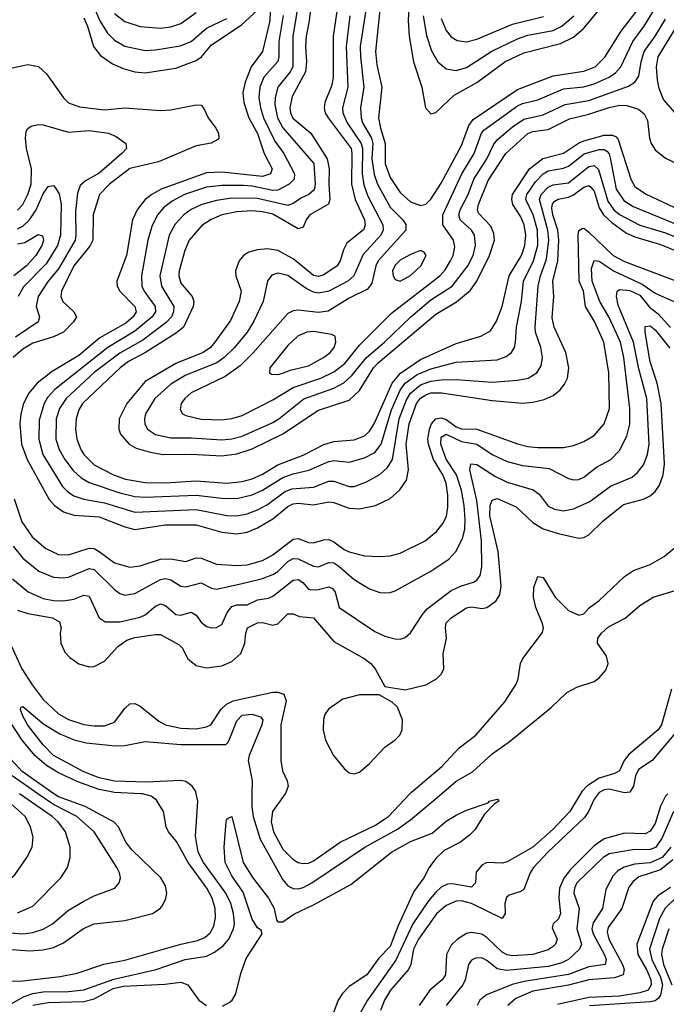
# Model space of a CAD drawing. Header units: inches. Extents: x 1305375 to 1407406, y 744550 to 841633.
# Tile 249 of 256: x 1344238 to 1346773, y 829174 to 833035. Entities that reach past the tile are written whole.
import ezdxf

# ---------------------------------------------------------------- set-up
doc = ezdxf.new("R2010")
doc.units = ezdxf.units.IN
doc.header["$MEASUREMENT"] = 0
doc.layers.add('B3842', color=7, linetype='Continuous')
doc.layers.add('B3843', color=7, linetype='Continuous')

msp = doc.modelspace()

# ---------------------------------------------------------------- linework, layer by layer
at = {"layer": 'B3842', "color": 5}
for points, elevation in [([(1343402, 830000), (1343470, 829946.1), (1343550, 829890.1), (1343750, 829779.9), (1343790, 829763.8), (1343863.9, 829743.9), (1343930, 829706.3), (1344070, 829661), (1344133.5, 829646.5), (1344153.9, 829646.1), (1344185.8, 829654.2), (1344218.6, 829681.4), (1344266.5, 829750), (1344286.8, 829790), (1344291.2, 829830), (1344280.6, 829870), (1344259.6, 829910), (1344161.4, 830000)], 1380), ([(1344134.8, 829394.8), (1344276, 829384), (1344330, 829388), (1344370, 829397.3), (1344410, 829415), (1344488.4, 829471.6), (1344530, 829489.6), (1344650, 829502.9), (1344758.5, 829530), (1344788.9, 829550), (1344798.2, 829561.8), (1344811.4, 829588.6), (1344815.2, 829610), (1344810, 829638.3), (1344791.6, 829670), (1344678.8, 829778.8), (1344654.4, 829810), (1344624.9, 829870), (1344608.1, 829888.1), (1344494.5, 829950), (1344390, 829987.5), (1344372.1, 830000)], 1320), ([(1344150, 829458.1), (1344250, 829450.1), (1344290, 829455.4), (1344330, 829468.3), (1344366, 829490), (1344430, 829542.8), (1344490, 829578.5), (1344530, 829599.2), (1344610.5, 829629.5), (1344628.4, 829650), (1344632.7, 829670), (1344628.9, 829690), (1344618.7, 829710), (1344529.9, 829850), (1344461.8, 829910), (1344370, 829957.5), (1344309.1, 830000)], 1340), ([(1344162.9, 829262.9), (1344250, 829266.5), (1344396.5, 829283.5), (1344463.2, 829296.8), (1344568.3, 829331.7), (1344650, 829346.7), (1344870, 829410.4), (1344935.8, 829424.2), (1344963.5, 829436.5), (1344985.5, 829454.5), (1344999.8, 829480.2), (1345005.9, 829514.1), (1345004.6, 829550), (1344992.3, 829590), (1344971.2, 829630), (1344899.1, 829730), (1344852.8, 829812.8), (1344821.8, 829850), (1344812.3, 829870), (1344802.1, 829930), (1344774.2, 829974.2), (1344753.8, 829990), (1344719.7, 829999.7), (1344712.6, 830000)], 1280), ([(1344190, 829168.1), (1344255, 829205), (1344290, 829216.9), (1344330, 829223.2), (1344430, 829223.7), (1344490, 829230.4), (1344607.2, 829272.8), (1344772.8, 829310), (1344886.3, 829350), (1344970, 829363.1), (1345001.3, 829378.7), (1345036, 829404), (1345058.4, 829430), (1345076.9, 829470), (1345080.4, 829490), (1345076.6, 829530), (1345065.3, 829570), (1345046.2, 829610), (1344958.1, 829730), (1344937.7, 829770), (1344927.2, 829832.8), (1344936.9, 829970), (1344930.1, 830000)], 1260), ([(1344230, 829532.3), (1344290, 829559), (1344398.7, 829670), (1344426, 829710), (1344436.5, 829750), (1344436.5, 829790), (1344418, 829850), (1344388.9, 829890), (1344365.1, 829910), (1344237.6, 830000)], 1360), ([(1345033, 829167), (1345059.5, 829180.5), (1345071.4, 829190), (1345085.1, 829214.9), (1345105.3, 829294.7), (1345126.6, 829353.4), (1345188.2, 829450), (1345184.4, 829464.4), (1345170, 829473.5), (1345150, 829508.2), (1345114, 829614), (1345070, 829677.7), (1345043.6, 829730), (1345039.5, 829790), (1345047.9, 829890), (1345050, 829900.7), (1345055.9, 829904.1), (1345070, 829910.5), (1345113.8, 829730), (1345152.8, 829670), (1345213.6, 829590), (1345235.9, 829550), (1345244.8, 829504.8), (1345250, 829497.6), (1345270, 829497.4), (1345312.7, 829527.3), (1345390, 829564.2), (1345536.1, 829643.9), (1345696.2, 829770), (1345770, 829812.4), (1345854.7, 829845.3), (1345910, 829891.6), (1345950, 829916), (1345990, 829935.3), (1346075.5, 829964.5), (1346079, 829970), (1346110, 829978.8), (1346115.9, 829975.9), (1346117.3, 829970), (1346099.8, 829960.2), (1346059.9, 829920.1), (1346022.4, 829857.6), (1346002.3, 829837.7), (1345967, 829810), (1345902.8, 829777.2), (1345870, 829745.3), (1345843.8, 829710), (1345823.2, 829670), (1345783.3, 829616.7), (1345720.2, 829479.7), (1345690, 829401.2), (1345645.6, 829354.4), (1345599.2, 829290), (1345530, 829243.8), (1345503.3, 829216.7), (1345486.2, 829190), (1345457, 829110)], 1240), ([(1345148.7, 830000), (1345147.7, 829950), (1345153.3, 829910), (1345181.5, 829821.5), (1345270, 829662.8), (1345290, 829638.1), (1345310, 829628.2), (1345330, 829627), (1345350, 829632.3), (1345383.9, 829650), (1345591.9, 829790), (1345719.1, 829860.9), (1345770, 829897.8), (1345891.8, 830000)], 1260), ([(1345279.4, 830000), (1345229.4, 829930), (1345224.2, 829890), (1345232.7, 829850), (1345270, 829782.7), (1345310, 829741.7), (1345330, 829730.2), (1345350, 829725.8), (1345370, 829727.9), (1345390, 829736.8), (1345494.6, 829810), (1345630, 829874.6), (1345683.9, 829910), (1345768.2, 830000)], 1280), ([(1346437.4, 830000), (1346394.8, 829930), (1346330, 829861.2), (1346250, 829790.3), (1346150, 829732.9), (1346130, 829727.6), (1346070, 829730.6), (1346050, 829719.8), (1346028.3, 829691.7), (1346025, 829650), (1346010, 829633.6), (1345933.9, 829646.1), (1345915.2, 829644.8), (1345890, 829632.8), (1345870, 829614.2), (1345840.8, 829579.2), (1345779.9, 829490), (1345712.8, 829347.2), (1345601.5, 829190), (1345567.7, 829130)], 1260), ([(1346506.8, 830000), (1346490, 829978.1), (1346468.7, 829930), (1346453.2, 829906.8), (1346309.5, 829770.5), (1346252.8, 829710), (1346239, 829690), (1346215.4, 829624.6), (1346203.5, 829616.5), (1346157.5, 829602.5), (1346146.6, 829593.4), (1346140.8, 829570), (1346142.2, 829530), (1346130, 829510.8), (1346010, 829569.7), (1345970, 829579.6), (1345950, 829578.1), (1345910, 829561.1), (1345871.7, 829528.3), (1345801.1, 829430), (1345782.7, 829390), (1345771.4, 829330), (1345762.9, 829310), (1345692, 829230), (1345668.5, 829190), (1345652.6, 829150)], 1280), ([(1346780, 830000), (1346769.7, 829990), (1346750, 829951.5), (1346730, 829883), (1346710, 829853.3), (1346690, 829842.4), (1346610, 829845), (1346530, 829823.2), (1346490, 829795.1), (1346397.9, 829702.1), (1346371, 829669), (1346354.8, 829630), (1346352.4, 829590), (1346358.4, 829530), (1346350.4, 829509.6), (1346330.2, 829490), (1346326.4, 829473.6), (1346345, 829430), (1346339.5, 829410), (1346330, 829400.5), (1346310, 829387.1), (1346250.3, 829370), (1346170, 829363.9), (1346150, 829368.1), (1346130, 829379), (1346070, 829436.2), (1346050, 829449.5), (1346010, 829456.2), (1345990, 829451.1), (1345955, 829430), (1345930, 829405.7), (1345911.8, 829370), (1345907.8, 829290), (1345893.9, 829270), (1345845.6, 829230), (1345803.8, 829170)], 1320), ([(1346801.5, 829930), (1346756.1, 829823.9), (1346730.8, 829789.2), (1346710, 829781.3), (1346640.2, 829779.8), (1346550, 829763.7), (1346526.1, 829750), (1346423.2, 829650), (1346413.5, 829630), (1346410.8, 829610), (1346431.6, 829550), (1346423.1, 829470), (1346441.5, 829410), (1346433.6, 829390), (1346390, 829350.4), (1346363.4, 829336.6), (1346310, 829322.5), (1346146.6, 829306.6), (1346110, 829313.6), (1346070, 829346.2), (1346050, 829356.1), (1346024.8, 829355.2), (1346010, 829347.4), (1345997.5, 829330), (1345985.2, 829270), (1345975.5, 829250), (1345909.6, 829170)], 1340), ([(1346791, 829790), (1346757.8, 829750), (1346710, 829729.1), (1346650, 829724.2), (1346608.3, 829711.7), (1346582.9, 829697.1), (1346563.3, 829676.7), (1346536.2, 829623.8), (1346523.1, 829550), (1346486.3, 829493.7), (1346481.6, 829470), (1346486.5, 829450), (1346531.3, 829368.7), (1346537.9, 829350), (1346534, 829330), (1346470, 829321), (1346390, 829291.2), (1346216.5, 829263.5), (1346168.9, 829251.1), (1346068.6, 829211.4), (1346042.7, 829190), (1346031.9, 829170)], 1360), ([(1346799.5, 829740.5), (1346750, 829701.2), (1346666, 829674), (1346643.8, 829656.2), (1346626.9, 829633.1), (1346598.5, 829550), (1346545.2, 829474.8), (1346541.5, 829458.5), (1346547.7, 829430), (1346601.8, 829330), (1346608.6, 829310), (1346603.6, 829290), (1346570, 829278.2), (1346470, 829270.6), (1346390, 829249.6), (1346250, 829226), (1346183.6, 829196.4), (1346152.2, 829170)], 1380), ([(1346790, 829631.9), (1346740.5, 829599.5), (1346721.8, 829578.2), (1346658.3, 829410), (1346661.6, 829370), (1346695.7, 829310), (1346712.1, 829270), (1346713.6, 829250), (1346702.8, 829230), (1346670, 829218.6), (1346590, 829206.2), (1346470, 829200.8), (1346346.9, 829173.1)], 1420), ([(1346810, 829589.9), (1346769.5, 829550.5), (1346746.4, 829510), (1346707.5, 829390), (1346717, 829350), (1346750, 829280.5), (1346758.9, 829250), (1346751, 829210), (1346742.3, 829197.7), (1346730, 829187.5), (1346710, 829183.6), (1346472.5, 829167.5)], 1440), ([(1346782.8, 829470), (1346756.7, 829390), (1346754.6, 829370), (1346763, 829330), (1346794.5, 829250)], 1460), ([(1344290, 829171.3), (1344350, 829181.6), (1344490, 829184.5), (1344530, 829195.5), (1344604.1, 829235.9), (1344645.3, 829245.3), (1344806.8, 829253.2), (1344870, 829260.6), (1344897.5, 829250), (1344940.1, 829190), (1344970, 829169.3)], 1240)]:
    msp.add_lwpolyline(points, dxfattribs=dict(at, elevation=elevation))
at = {"layer": 'B3843', "color": 5}
for points, elevation in [([(1345606.6, 833150), (1345573.6, 832930), (1345573.9, 832890), (1345587.4, 832770), (1345574, 832690), (1345576.4, 832650), (1345582.3, 832630), (1345616.8, 832570), (1345623.1, 832550), (1345619.2, 832490), (1345628.2, 832428.2), (1345640.6, 832390), (1345690, 832299.3), (1345740.1, 832250), (1345752, 832232), (1345751.6, 832210), (1345643.7, 832090), (1345634.8, 832070), (1345618.3, 832001.7), (1345601.8, 831978.2), (1345530, 831943.3), (1345447.4, 831892.6), (1345410, 831886.4), (1345330, 831896.4), (1345310, 831892.9), (1345290, 831882.8), (1345152.7, 831727.3), (1345102.3, 831677.7), (1345044.1, 831635.9), (1344910, 831571.4), (1344885.3, 831550), (1344870.9, 831530), (1344867.1, 831507.1), (1344876.5, 831490), (1344890, 831482.6), (1344950, 831468.4), (1345030, 831465.8), (1345070, 831471), (1345110, 831483.3), (1345230, 831544.6), (1345310, 831592.3), (1345418.7, 831630), (1345470, 831654.6), (1345512.5, 831687.5), (1345570, 831758.5), (1345696, 831884), (1345884.9, 832030), (1345906, 832054), (1345927.8, 832090), (1345937.6, 832110), (1345944, 832144), (1345938.7, 832170), (1345897.4, 832230), (1345896.5, 832270), (1345971.9, 832430), (1346020.2, 832510), (1346048.9, 832590), (1346058.2, 832601.8), (1346190, 832696.7), (1346210, 832706.8), (1346270, 832721.1), (1346370, 832764.5), (1346450, 832772.1), (1346490, 832783.5), (1346549.9, 832810), (1346573.8, 832826.2), (1346595.7, 832850), (1346642.5, 832950), (1346687.1, 833010), (1346723.1, 833070)], 1560), ([(1345657.8, 833150), (1345632.7, 832910), (1345637.8, 832857.8), (1345657.6, 832770), (1345645.1, 832650), (1345652.2, 832610), (1345671.5, 832550), (1345671, 832470), (1345690, 832416.6), (1345730, 832356.8), (1345770, 832321.1), (1345810, 832306.8), (1345830, 832311.5), (1345850, 832331.5), (1345890, 832393.6), (1345970, 832542.1), (1345999.7, 832620.3), (1346016.2, 832643.8), (1346190, 832761.6), (1346330, 832814.4), (1346450, 832833), (1346494.7, 832850), (1346532.5, 832887.5), (1346596.5, 832990), (1346689.3, 833110.7)], 1580), ([(1345332.4, 833110), (1345308.8, 832970), (1345309.5, 832850.5), (1345299, 832830), (1345250.8, 832770), (1345239.3, 832730), (1345237.8, 832702.2), (1345248.4, 832650), (1345270, 832610.6), (1345391, 832471), (1345397.1, 832390), (1345392.7, 832367.3), (1345372, 832350), (1345343.2, 832336.8), (1345310, 832313.8), (1345290, 832307.1), (1345170, 832334.4), (1345070, 832335), (1345010, 832326.3), (1344952.2, 832310), (1344910, 832290.7), (1344882.2, 832270), (1344847.3, 832232.7), (1344824.4, 832190), (1344788, 832030), (1344793.4, 831990), (1344842.3, 831910), (1344841.7, 831890), (1344833.2, 831870), (1344812.2, 831847.8), (1344721.4, 831778.6), (1344630, 831727.3), (1344530, 831651.8), (1344420.4, 831550), (1344393.8, 831510), (1344381.3, 831470), (1344379.9, 831390), (1344392.8, 831350), (1344415.5, 831310), (1344447.5, 831267.5), (1344478.7, 831238.7), (1344510, 831220.1), (1344630, 831179.8), (1344690, 831165.6), (1344730, 831163.1), (1344930, 831171.2), (1345030, 831159.3), (1345090, 831157.7), (1345150, 831171.4), (1345190, 831189.7), (1345270, 831240.4), (1345310, 831254.7), (1345371.7, 831268.3), (1345450, 831303.2), (1345470, 831306.9), (1345530, 831299.6), (1345590, 831316.6), (1345630, 831337.4), (1345655.5, 831370), (1345695.3, 831504.7), (1345730, 831582.9), (1345750, 831610.3), (1345795.9, 831644.1), (1345850, 831666.3), (1345950, 831692.6), (1346110, 831701.1), (1346145.8, 831714.2), (1346166.6, 831730), (1346178.1, 831750), (1346182.1, 831770), (1346185.4, 831830), (1346205.6, 831930), (1346213.9, 832010), (1346253, 832090), (1346269.3, 832150.7), (1346268.2, 832210), (1346251, 832270), (1346223.2, 832330), (1346226.4, 832350), (1346260.3, 832399.7), (1346290, 832430.4), (1346310, 832442.1), (1346370, 832453), (1346390, 832461), (1346451.1, 832508.9), (1346510, 832526.3), (1346530, 832526.5), (1346539.7, 832519.7), (1346549.1, 832509.1), (1346553.7, 832493.7), (1346577.1, 832370), (1346606.4, 832326.4), (1346643.1, 832303.1), (1346870, 832209.5)], 1460), ([(1345381.7, 833110), (1345373, 833030), (1345360.7, 832970), (1345358.6, 832930), (1345363.1, 832870), (1345359, 832830), (1345305.9, 832734.1), (1345296.7, 832690), (1345299.4, 832670), (1345308.9, 832648.9), (1345379.1, 832590), (1345443.8, 832490), (1345451.2, 832450), (1345449.6, 832390), (1345454.1, 832330), (1345448.5, 832311.5), (1345376.2, 832270), (1345361, 832250), (1345350, 832222), (1345330, 832215.2), (1345230, 832272.1), (1345190, 832282.1), (1345150, 832284.9), (1345090, 832281), (1345030.3, 832269.7), (1344988.5, 832251.5), (1344952.6, 832227.4), (1344902.5, 832170), (1344885.8, 832130), (1344863.8, 832050), (1344862.6, 832030), (1344870, 832001.6), (1344913.7, 831950), (1344921.3, 831930), (1344917.9, 831910), (1344879.7, 831830), (1344852.8, 831807.2), (1344731.4, 831730), (1344665, 831695), (1344632, 831670), (1344484, 831530), (1344470, 831504.8), (1344459.3, 831470), (1344457, 831430), (1344462.3, 831390), (1344477.2, 831350), (1344489.6, 831330), (1344530, 831289.2), (1344605.5, 831250), (1344653, 831233), (1344730, 831220.8), (1344810, 831218.9), (1344930, 831226.8), (1345050, 831218), (1345110, 831224.1), (1345150, 831234.4), (1345190, 831252.9), (1345250, 831290.1), (1345350, 831327.1), (1345430.2, 831369.8), (1345470, 831381.1), (1345550, 831386.9), (1345590, 831403.7), (1345610, 831421.6), (1345628.3, 831450), (1345698.2, 831610), (1345730.6, 831649.4), (1345810, 831702.1), (1345950, 831765.9), (1346045.9, 831794.1), (1346084.7, 831815.3), (1346107.4, 831852.6), (1346129.9, 831910), (1346157, 832030), (1346205.5, 832110), (1346219, 832150), (1346222.6, 832190), (1346216.1, 832230), (1346202.6, 832262.6), (1346172.1, 832310), (1346167.1, 832330), (1346170.2, 832350), (1346236.5, 832450), (1346289.4, 832490.6), (1346370, 832511.9), (1346428.7, 832551.3), (1346450, 832559.7), (1346530, 832582.2), (1346562.6, 832582.6), (1346576.3, 832576.3), (1346585.3, 832565.3), (1346633.9, 832410), (1346650, 832381), (1346692.2, 832352.2), (1346850, 832278.1)], 1480), ([(1344490, 833042), (1344504.2, 833010), (1344527.2, 832930), (1344554.2, 832894.2), (1344601.6, 832861.6), (1344643.1, 832843.1), (1344690, 832830.1), (1344730, 832826.9), (1344850, 832845.6), (1344930, 832874.8), (1344950.9, 832889.1), (1344990, 832936.1), (1345106.9, 833013.1), (1345190, 833090.1)], 1420), ([(1345765.4, 833114.6), (1345760.7, 833030), (1345765, 832970), (1345782.6, 832870), (1345815.2, 832770), (1345829.5, 832689.5), (1345850, 832666), (1345870, 832671.4), (1345941.3, 832738.7), (1346030, 832789), (1346140.5, 832870), (1346214.4, 832905.6), (1346358.7, 832941.3), (1346410, 832966.2), (1346450, 833002.1), (1346510, 833074.2)], 1620), ([(1345220.5, 833070), (1345218.5, 833030), (1345189.8, 832910.2), (1345145.4, 832850), (1345121.5, 832790), (1345112.5, 832750), (1345117.5, 832710), (1345136.4, 832650), (1345170, 832588.3), (1345197.1, 832510), (1345228.1, 832450), (1345221.2, 832430), (1345190, 832420.6), (1345030, 832437.1), (1344970, 832434.5), (1344792.3, 832370), (1344755.6, 832350), (1344730.1, 832330), (1344698, 832290), (1344680.1, 832250), (1344656.5, 832110), (1344619.3, 832010), (1344620.7, 831990), (1344630.6, 831970), (1344690.1, 831910), (1344694.6, 831890), (1344683.2, 831870), (1344654.8, 831845.2), (1344552.4, 831787.6), (1344470, 831717.8), (1344364.9, 831655.1), (1344306.5, 831610), (1344273.3, 831570), (1344252.6, 831530), (1344242.2, 831490), (1344238.4, 831450), (1344245.6, 831370), (1344266.9, 831310), (1344353.9, 831153.9), (1344374.6, 831130), (1344410, 831105.6), (1344450, 831092.3), (1344550, 831085), (1344650, 831046.3), (1344690, 831036.4), (1344810, 831053.9), (1344930, 831054), (1345030, 831025.1), (1345090, 831019), (1345130, 831025), (1345170, 831041.9), (1345230, 831078.2), (1345290, 831126.1), (1345310, 831136.6), (1345330, 831139), (1345390, 831133.3), (1345450, 831144.7), (1345470, 831142.1), (1345530, 831119.9), (1345570, 831117.5), (1345632.8, 831130), (1345690, 831158.1), (1345728.8, 831191.2), (1345754.3, 831230), (1345762.1, 831270), (1345753.7, 831370), (1345765.7, 831450), (1345794.3, 831530), (1345809.4, 831550.6), (1345830, 831564.5), (1345850, 831571.5), (1345892.4, 831572.4), (1346090, 831541.5), (1346210, 831531.4), (1346250, 831534.6), (1346294.9, 831545.1), (1346330, 831561.4), (1346356.8, 831583.2), (1346374.6, 831605.4), (1346386.2, 831630), (1346391.2, 831670), (1346379.5, 831730), (1346334.3, 831830), (1346325.9, 831865.9), (1346331.8, 831950), (1346328.6, 832010), (1346348.1, 832090), (1346352.2, 832170), (1346348.2, 832210), (1346328, 832270), (1346324.5, 832295.5), (1346327.3, 832312.7), (1346336.2, 832323.8), (1346350, 832331.7), (1346390, 832339.2), (1346410, 832348), (1346450, 832378.9), (1346470, 832384.6), (1346477.8, 832377.8), (1346490, 832363.1), (1346510, 832297.3), (1346527, 832270), (1346559.6, 832239.6), (1346617.9, 832197.9), (1346650, 832183), (1346750, 832154.1), (1346850, 832112.8)], 1420), ([(1345271.7, 833051.7), (1345253.9, 832950), (1345254.2, 832890), (1345250, 832871.1), (1345195.2, 832810), (1345179.5, 832770), (1345175.9, 832730), (1345181.7, 832690), (1345193.7, 832650), (1345238.3, 832558.3), (1345273.1, 832510), (1345315.8, 832430), (1345314.1, 832410), (1345294, 832390), (1345250, 832366.7), (1345230, 832365.4), (1345150, 832382.4), (1345115.1, 832384.9), (1345030, 832385.3), (1344970, 832377.9), (1344884.6, 832350), (1344836.3, 832323.7), (1344802.3, 832297.7), (1344778, 832270), (1344755.5, 832224.5), (1344740.4, 832170), (1344715.6, 832030), (1344716.6, 831990), (1344725.9, 831970), (1344769.7, 831910), (1344770.1, 831890), (1344757.3, 831870), (1344690, 831813.5), (1344583.4, 831750), (1344375.2, 831584.8), (1344347.1, 831552.9), (1344333.6, 831530), (1344314.7, 831465.3), (1344312.4, 831390), (1344329, 831330), (1344405.2, 831205.2), (1344425, 831185), (1344450, 831168.4), (1344490, 831155.2), (1344570, 831140.4), (1344690, 831104.3), (1344930, 831114.1), (1345050, 831090.8), (1345090, 831089), (1345130, 831097.3), (1345170, 831113.1), (1345210, 831134.6), (1345276.6, 831183.4), (1345304.6, 831195.4), (1345390, 831202.1), (1345450, 831224.9), (1345470, 831225.7), (1345530, 831205.2), (1345550, 831205.2), (1345597.8, 831222.2), (1345650, 831251.7), (1345680.4, 831279.6), (1345699.2, 831310), (1345726.2, 831470), (1345755.2, 831544.8), (1345770, 831570.7), (1345810, 831603.1), (1345850, 831618.2), (1345890, 831622.9), (1345950, 831623.7), (1346090, 831613.5), (1346190, 831621.3), (1346231.1, 831628.9), (1346265.5, 831650), (1346282.5, 831677.5), (1346288.2, 831710), (1346280.9, 831750), (1346260.5, 831810), (1346259.2, 831830), (1346271.1, 831990), (1346279.8, 832030), (1346303.4, 832096.6), (1346313, 832170), (1346309.4, 832210), (1346275.9, 832330), (1346282.2, 832350), (1346310, 832378.7), (1346330, 832387.2), (1346390, 832395.3), (1346470, 832459.2), (1346490, 832463), (1346507.8, 832447.8), (1346543.8, 832323.8), (1346567.8, 832290), (1346590, 832271.8), (1346669.8, 832229.8), (1346770, 832199.7), (1346875.6, 832155.6)], 1440), ([(1344530, 833082.7), (1344551.8, 833030), (1344581.7, 832981.7), (1344610, 832954.7), (1344650, 832931.5), (1344730, 832913.9), (1344770, 832916.3), (1344866.8, 832933.2), (1344910, 832950.1), (1344970, 833001.3), (1345050, 833040.1)], 1440), ([(1344610, 833059.3), (1344650, 833027.4), (1344710, 833007.9), (1344790, 833001.6), (1344830, 833007.1), (1344870, 833019.6), (1344930, 833063.4)], 1460), ([(1345483.3, 833076.7), (1345466.8, 832970), (1345467.7, 832810), (1345461.6, 832778.4), (1345435.1, 832710), (1345431.6, 832690), (1345435.6, 832670), (1345448, 832650), (1345537.3, 832530), (1345540.9, 832510), (1345538.4, 832390), (1345553.3, 832330), (1345590.1, 832250), (1345592.9, 832230), (1345587.5, 832212.5), (1345521.3, 832158.7), (1345507.3, 832132.8), (1345494.6, 832090), (1345482.4, 832070), (1345430, 832034.5), (1345410, 832028.3), (1345390, 832032.6), (1345310, 832097.6), (1345250, 832129.5), (1345210, 832136), (1345170, 832132.9), (1345137, 832123), (1345115.5, 832110), (1345098.6, 832090), (1345084.2, 832050), (1345086, 832030), (1345106.2, 831970), (1345098.9, 831930), (1345064.9, 831855.1), (1345003.6, 831770), (1344986, 831750), (1344957.9, 831730), (1344850, 831687), (1344730, 831616.4), (1344658.3, 831530), (1344627.9, 831470), (1344626.4, 831430), (1344633.4, 831410), (1344667.5, 831370), (1344695.1, 831355.1), (1344750, 831338.7), (1344800.7, 831330), (1344910, 831331.3), (1345030, 831324.3), (1345090, 831333), (1345150, 831352), (1345270, 831411), (1345410, 831503.7), (1345530, 831543.7), (1345570, 831580.9), (1345625.2, 831670), (1345644.2, 831690), (1345870, 831879.7), (1345950.9, 831929.1), (1346005.3, 831974.7), (1346030, 832010.1), (1346079.8, 832110), (1346099.1, 832170), (1346097.2, 832197.2), (1346085.4, 832225.4), (1346036.9, 832276.9), (1346032.5, 832290), (1346037.1, 832310), (1346075.5, 832404.5), (1346143.9, 832510), (1346230, 832588.4), (1346250, 832596.4), (1346310, 832604.6), (1346393.8, 832646.2), (1346470, 832664.2), (1346550, 832690.9), (1346590, 832699.6), (1346618.4, 832698.4), (1346664.1, 832684.1), (1346686.2, 832666.2), (1346699.4, 832639.4), (1346707.5, 832570), (1346713.8, 832550), (1346730, 832524.6), (1346770, 832492.6), (1346850, 832453.7)], 1520), ([(1345532.9, 833050), (1345518.7, 832930), (1345524, 832770), (1345503.4, 832690), (1345505.5, 832670), (1345521.6, 832630), (1345577.5, 832550), (1345581.7, 832530), (1345581.5, 832430), (1345587.6, 832387.6), (1345603.3, 832343.3), (1345661.5, 832230), (1345663.3, 832210), (1345654.7, 832190), (1345585.2, 832114.8), (1345547.6, 832030), (1345524.8, 832010), (1345450, 831970.7), (1345410, 831962.1), (1345390, 831966.7), (1345360.9, 831980.9), (1345290, 832031.4), (1345250, 832040.5), (1345227.3, 832032.7), (1345209.6, 832010.4), (1345192.2, 831930), (1345154.3, 831850), (1345130.3, 831809.7), (1345079.9, 831750), (1345040.1, 831710), (1345010.5, 831689.5), (1344890, 831641.7), (1344830, 831606.4), (1344767.7, 831550), (1344731.7, 831490), (1344726.9, 831470), (1344728.9, 831448.9), (1344739.1, 831430), (1344770, 831408.8), (1344830, 831394.8), (1344910, 831395.3), (1345030, 831387), (1345070, 831391.1), (1345110, 831402.4), (1345230, 831455.6), (1345254.6, 831470), (1345352.3, 831547.7), (1345470.4, 831589.6), (1345509.5, 831610.5), (1345540.5, 831639.5), (1345597.5, 831710), (1345668.8, 831770), (1345771.2, 831870), (1345850, 831937), (1345933.6, 831990), (1345994.9, 832070), (1346015.5, 832110), (1346025.8, 832150), (1346020.8, 832190), (1346010, 832209.8), (1345965, 832250), (1345959.8, 832270), (1345965.2, 832290), (1345995.9, 832350), (1346018.7, 832410), (1346069.9, 832490), (1346095.7, 832544.3), (1346110, 832564.2), (1346170, 832614.7), (1346215, 832645), (1346290, 832661.6), (1346377.3, 832702.7), (1346470, 832718.6), (1346625.7, 832774.3), (1346650.3, 832789.7), (1346666.1, 832813.9), (1346674.9, 832870), (1346686.6, 832910), (1346729.9, 832970), (1346770, 833037.7)], 1540), ([(1345820.4, 833050), (1345832.9, 832972.9), (1345852.7, 832912.7), (1345877, 832870), (1345910, 832843), (1345950, 832836.4), (1345990, 832847.4), (1346089, 832911), (1346190, 832959.6), (1346230, 832974.5), (1346330, 832992.9), (1346363.9, 833010), (1346410.2, 833049.8)], 1640), ([(1345890, 833040.3), (1345910, 832993.2), (1345930, 832968.5), (1345952.9, 832952.9), (1345990, 832948.4), (1346030, 832959.2), (1346170, 833017), (1346292, 833048)], 1660), ([(1346808.7, 832670), (1346762.7, 832722.7), (1346745.5, 832765.5), (1346738.8, 832798.8), (1346734.9, 832850), (1346742, 832890), (1346810, 833001.1)], 1520), ([(1344190, 832842.3), (1344270, 832859.3), (1344311.5, 832851.5), (1344342.9, 832822.9), (1344410, 832728.4), (1344430, 832709.4), (1344473.1, 832693.1), (1344570, 832681.9), (1344650, 832689), (1344790, 832679.2), (1344830, 832682.2), (1344930, 832701.6), (1344950, 832700.3), (1344959, 832690), (1344976.6, 832650), (1345007.5, 832610), (1345017.1, 832590), (1345018.2, 832570), (1345014.6, 832565.4), (1344988.5, 832551.5), (1344930, 832540.7), (1344782.7, 832477.3), (1344670, 832451.5), (1344589.6, 832390), (1344550.5, 832350), (1344525.7, 832270), (1344524.4, 832170), (1344513.5, 832146.5), (1344450.7, 832070), (1344401.6, 831970), (1344399.6, 831950), (1344407.5, 831930), (1344450.2, 831890), (1344460.6, 831870), (1344448.4, 831850), (1344410, 831809.9), (1344370, 831790.9), (1344290, 831766.5), (1344250, 831742.9), (1344212.5, 831710)], 1380), ([(1344230, 832287.5), (1344249.9, 832310), (1344270.4, 832349.6), (1344282.9, 832390), (1344284.9, 832450), (1344265.2, 832530), (1344260.4, 832570), (1344263.8, 832596.2), (1344270, 832608.8), (1344283.1, 832616.9), (1344310, 832623.6), (1344330, 832622.6), (1344430, 832593.9), (1344510, 832600.5), (1344586, 832590), (1344616.9, 832576.9), (1344654.4, 832550), (1344656.5, 832530), (1344638.6, 832510), (1344550, 832433.6), (1344496.4, 832403.6), (1344475.7, 832384.3), (1344465.1, 832354.9), (1344456.6, 832283.4), (1344458.7, 832190), (1344454.9, 832170), (1344390, 832057.7), (1344349.7, 832010), (1344310.1, 831950), (1344303.1, 831910), (1344315.1, 831870), (1344310.9, 831850), (1344222.2, 831790)], 1360), ([(1344230, 832215.6), (1344250, 832225.7), (1344276.2, 832250), (1344302.4, 832290), (1344330, 832352.8), (1344350, 832381.2), (1344370, 832384.4), (1344377.3, 832377.3), (1344392.8, 832352.8), (1344401, 832310), (1344398.2, 832190), (1344386.4, 832150), (1344341.7, 832078.3), (1344252.3, 831987.7), (1344232.4, 831950)], 1340), ([(1344216.2, 831156.2), (1344246.1, 831066.1), (1344287.5, 831007.5), (1344340.9, 830960.9), (1344390, 830938.3), (1344430, 830936.8), (1344510, 830963.3), (1344530, 830961.2), (1344550, 830950.1), (1344610, 830905.4), (1344670, 830888.3), (1344710, 830892.9), (1344790, 830919.9), (1344830, 830920.4), (1344890, 830910.1), (1344930, 830924.4), (1344950, 830923.3), (1345010, 830900.6), (1345090, 830894.4), (1345130, 830897.6), (1345190, 830914), (1345230, 830936.1), (1345310, 830998.4), (1345330, 831000.9), (1345370, 830984.8), (1345390, 830983.1), (1345430, 830995), (1345450, 830996.2), (1345470, 830987.9), (1345510, 830957.8), (1345530, 830948.3), (1345590, 830933), (1345650.5, 830929.5), (1345690, 830932.5), (1345730, 830942.8), (1345828.3, 830991.7), (1345871.8, 831028.2), (1345898.8, 831061.2), (1345911.3, 831088.7), (1345917.1, 831122.9), (1345917.2, 831170), (1345910, 831217.4), (1345896.7, 831250), (1345860.8, 831310), (1345840.5, 831370), (1345838.6, 831390), (1345845.5, 831430), (1345853.3, 831450), (1345870, 831469.7), (1345890, 831473.6), (1345910, 831467.7), (1345950, 831437.9), (1345970, 831430.1), (1346030, 831429.5), (1346190, 831371.3), (1346230, 831361.1), (1346270, 831357.3), (1346370, 831357.8), (1346410, 831364.7), (1346450, 831381), (1346490, 831404.1), (1346530, 831450.2), (1346551.2, 831510), (1346547.4, 831650), (1346528.3, 831770), (1346491.4, 831851.4), (1346456.5, 831910), (1346448.9, 831970), (1346432.3, 832010), (1346428, 832192), (1346431, 832209), (1346443.5, 832216.5), (1346450, 832217.3), (1346470, 832201.8), (1346565.2, 832110), (1346610, 832086.5), (1346870, 831988.9)], 1380), ([(1344230, 832155.6), (1344258.1, 832161.9), (1344310, 832192.5), (1344327.3, 832187.3), (1344330.8, 832170), (1344324.9, 832150), (1344301.2, 832110), (1344265.3, 832070), (1344214.7, 832030)], 1320), ([(1344212, 830970), (1344250, 830923.6), (1344312.7, 830872.7), (1344370, 830849.6), (1344410, 830846.2), (1344430, 830849.6), (1344510, 830883.3), (1344530, 830878.5), (1344610, 830800.2), (1344630, 830785), (1344650, 830777.8), (1344690, 830785.1), (1344790, 830839.7), (1344810, 830843.3), (1344830, 830838), (1344870, 830814), (1344890, 830811.2), (1344950, 830827.3), (1344990, 830806.5), (1345010, 830802.6), (1345110, 830823.7), (1345190, 830843.8), (1345230, 830859.9), (1345250, 830871.6), (1345290, 830910.5), (1345310, 830922.4), (1345330, 830920.4), (1345390, 830892.6), (1345410, 830889.6), (1345450, 830906.4), (1345470, 830904.8), (1345490, 830892.4), (1345550, 830839.5), (1345610, 830803.2), (1345650, 830789.3), (1345670, 830787.5), (1345690, 830788.4), (1345710, 830795.6), (1345850, 830872.7), (1345920.3, 830919.7), (1345949.4, 830950.6), (1345975, 831005), (1345983.1, 831036.9), (1345985, 831075), (1345981.2, 831130), (1345970.7, 831190), (1345950.4, 831250), (1345910, 831311.5), (1345888.7, 831370), (1345890, 831398.6), (1345909.6, 831410), (1345970, 831381.3), (1346030, 831370.7), (1346090, 831329.7), (1346150, 831302.3), (1346210, 831286.9), (1346314.5, 831274.5), (1346390, 831236), (1346410, 831230.2), (1346430, 831232.6), (1346450, 831241.3), (1346499.5, 831280.5), (1346555.3, 831310), (1346590, 831345.8), (1346618.1, 831401.9), (1346631, 831449), (1346631, 831510), (1346606.6, 831710), (1346593.3, 831770), (1346548.5, 831870), (1346512.2, 831930), (1346483.2, 832010), (1346480.6, 832059.4), (1346490, 832090.8), (1346510, 832088.3), (1346569.5, 832049.5), (1346678.3, 831998.3), (1346730, 831962.2), (1346849.4, 831909.4)], 1360), ([(1344210, 830843), (1344271.5, 830791.5), (1344330, 830764.8), (1344370, 830757.7), (1344410, 830756.8), (1344450, 830762.5), (1344490, 830777.8), (1344510, 830774.4), (1344549.1, 830689.1), (1344573.4, 830673.4), (1344630, 830673.7), (1344710, 830691.9), (1344730, 830701), (1344770, 830735), (1344790, 830745), (1344810, 830737.6), (1344850, 830702.2), (1344870, 830699.6), (1344910, 830711.3), (1344930, 830699.7), (1344950, 830672.9), (1344970, 830655.4), (1344990, 830650.2), (1345010, 830651.8), (1345030, 830663.5), (1345051.2, 830710), (1345070, 830734.5), (1345090, 830740.3), (1345130, 830741), (1345170, 830759.5), (1345213.3, 830766.7), (1345230, 830774.3), (1345310, 830837.5), (1345330, 830840.1), (1345347.7, 830827.7), (1345370, 830802.6), (1345380, 830800), (1345410, 830800.8), (1345450, 830810.6), (1345465, 830805), (1345474.6, 830790), (1345490.2, 830730), (1345630, 830636.3), (1345670, 830617.6), (1345710, 830607), (1345730, 830606.5), (1345750, 830612.4), (1345770, 830630.3), (1345816.8, 830703.2), (1345835.8, 830724.2), (1345930, 830796.8), (1345970, 830815.2), (1346017.3, 830830), (1346030, 830837.6), (1346044.1, 830855.9), (1346050.7, 830889.3), (1346048.2, 830991.8), (1346030.5, 831150), (1346003.2, 831270), (1346006.8, 831293.2), (1346030, 831290.7), (1346103.7, 831243.7), (1346150, 831220.9), (1346251.2, 831191.2), (1346274.4, 831174.3), (1346310, 831127.8), (1346335.3, 831115.3), (1346370, 831109.6), (1346410, 831116.6), (1346474.1, 831145.9), (1346554.5, 831205.5), (1346639.2, 831240.8), (1346661.1, 831258.9), (1346684.5, 831290), (1346700.1, 831330), (1346706.2, 831370), (1346696.6, 831550), (1346666.2, 831666.2), (1346645.1, 831770), (1346584.4, 831915.6), (1346578.6, 831950), (1346581.3, 831970), (1346590, 831976.8), (1346630, 831973.1), (1346670, 831954.3), (1346708.1, 831908.1), (1346741.6, 831881.6), (1346790, 831827.8)], 1340), ([(1344230, 830719.7), (1344270, 830706), (1344367, 830690), (1344394.3, 830674.3), (1344400.8, 830650), (1344396.6, 830630), (1344399.5, 830590), (1344415.2, 830555.2), (1344434.4, 830534.4), (1344469.6, 830509.6), (1344510, 830497.1), (1344530, 830498.6), (1344570, 830520.2), (1344622.9, 830577.1), (1344657.6, 830602.4), (1344690, 830612.7), (1344770, 830624.8), (1344790, 830624.5), (1344863.9, 830583.9), (1344877, 830570), (1344895.9, 830530), (1344930, 830502.8), (1344970, 830493.1), (1345030, 830500.9), (1345070, 830518.4), (1345104.5, 830550), (1345121.1, 830590), (1345124.6, 830630), (1345131.6, 830650), (1345170.1, 830670.1), (1345190, 830671.8), (1345230, 830660.6), (1345250, 830665.9), (1345290, 830705), (1345310, 830704.8), (1345335.4, 830695.4), (1345390.1, 830690.1), (1345470, 830596.8), (1345589, 830530), (1345614.4, 830510), (1345631.2, 830490), (1345670, 830420.7), (1345750, 830406.7), (1345830, 830427.3), (1345872.3, 830450), (1345891.8, 830470), (1345900.7, 830490), (1345898.5, 830550), (1345911.2, 830608.8), (1345907, 830650), (1345910.5, 830670), (1345929.9, 830690), (1345990, 830728.9), (1346010, 830732.2), (1346050, 830726.2), (1346070, 830730.7), (1346105.1, 830754.9), (1346120.3, 830779.7), (1346126.2, 830813.8), (1346114.3, 830950), (1346081.8, 831090), (1346083.4, 831130), (1346090, 831150.8), (1346110, 831156.9), (1346184.7, 831124.7), (1346250, 831063.3), (1346290, 831039), (1346350, 831019.9), (1346430, 831002.6), (1346450, 831004.8), (1346470, 831014.6), (1346525.7, 831070), (1346606.1, 831133.9), (1346684.6, 831155.4), (1346710, 831168.3), (1346730, 831185.1), (1346747.3, 831210), (1346761.6, 831250), (1346766.9, 831293.1), (1346752.9, 831530), (1346737.3, 831610), (1346710, 831693.5), (1346689.9, 831810.1), (1346690, 831832.2), (1346710, 831834.7), (1346730, 831819.4), (1346786.8, 831746.8)], 1320), ([(1345768.2, 830000), (1345773.9, 830006.1), (1345893.1, 830106.9), (1345960.7, 830179.3), (1346026.1, 830230), (1346139.9, 830360.1), (1346184.6, 830430), (1346192.2, 830450), (1346202.3, 830510), (1346211.4, 830530), (1346287.9, 830632.1), (1346291.8, 830650), (1346287, 830670), (1346261.4, 830730), (1346252.1, 830770), (1346253.9, 830810), (1346270, 830851.8), (1346290, 830848.3), (1346338, 830770), (1346390, 830717.8), (1346430, 830700.3), (1346450, 830704.9), (1346471.2, 830728.8), (1346510, 830757.1), (1346610, 830852.1), (1346645, 830875), (1346710, 830899.3), (1346764.8, 830930), (1346860.6, 831010)], 1280), ([(1345891.8, 830000), (1345950, 830048.9), (1346013.8, 830086.2), (1346090, 830156.8), (1346156.9, 830203.1), (1346321.9, 830338.1), (1346383.4, 830396.6), (1346422.6, 830417.4), (1346490, 830440.1), (1346510, 830454.1), (1346535.7, 830484.3), (1346545, 830510), (1346539.2, 830539.2), (1346503.7, 830590), (1346505.2, 830610), (1346518.7, 830630), (1346546.1, 830653.9), (1346612.2, 830687.8), (1346670, 830738), (1346721.6, 830770), (1346881.3, 830818.7)], 1260), ([(1344203.3, 830583.3), (1344246.4, 830490), (1344287.2, 830427.2), (1344330, 830369.7), (1344390, 830312.9), (1344430, 830291.5), (1344490, 830271.6), (1344530, 830265.5), (1344570, 830265.6), (1344610, 830280.1), (1344650, 830334.6), (1344670, 830352.3), (1344690, 830353), (1344710, 830342.6), (1344783.8, 830283.8), (1344810, 830270.1), (1344870, 830257.2), (1344930, 830254), (1344970, 830261.5), (1344987.3, 830270), (1345028.5, 830331.5), (1345049.5, 830350.5), (1345075.6, 830364.4), (1345230, 830398.4), (1345250, 830398), (1345273.7, 830390), (1345283.5, 830363.5), (1345262.3, 830270), (1345261.9, 830130), (1345268.2, 830090), (1345286.8, 830050), (1345290.1, 830029.9), (1345279.7, 830000.3), (1345279.4, 830000)], 1280), ([(1346793.7, 830410), (1346754, 830270), (1346742, 830250), (1346625.9, 830154.1), (1346608.4, 830130), (1346589.4, 830090), (1346570, 830079), (1346510, 830060.6), (1346461.7, 830030), (1346443.5, 830010), (1346437.4, 830000)], 1260), ([(1344712.6, 830000), (1344610, 830004), (1344550, 830016.4), (1344466.6, 830046.6), (1344390, 830081.3), (1344343.3, 830110), (1344297.6, 830150), (1344247.8, 830210), (1344170, 830327.5)], 1280), ([(1344930.1, 830000), (1344928.3, 830008.3), (1344914.5, 830030), (1344890, 830047.7), (1344870, 830051.9), (1344735.4, 830044.6), (1344610, 830049.2), (1344550, 830061.9), (1344490, 830086.2), (1344371.1, 830150), (1344330, 830191.7), (1344270, 830268.6), (1344250, 830303.9), (1344241.1, 830330), (1344242.3, 830337.7), (1344250, 830342.4), (1344332.4, 830272.4), (1344394.8, 830234.8), (1344451.8, 830211.8), (1344499.1, 830199.1), (1344612.6, 830187.4), (1344650, 830189.3), (1344730, 830204.6), (1344870, 830192.7), (1345046.6, 830193.4), (1345056.5, 830203.5), (1345090, 830286.3), (1345110, 830307.5), (1345150, 830311.4), (1345181.6, 830301.6), (1345191.7, 830290), (1345187.4, 830270), (1345137.8, 830150), (1345133.4, 830130), (1345149.6, 830050), (1345148.7, 830000)], 1260), ([(1346810, 830238.7), (1346717.5, 830130), (1346665, 830095), (1346652.8, 830070), (1346644.2, 830030), (1346630, 830005.9), (1346610, 830003.4), (1346550, 830018.2), (1346530, 830015.1), (1346510, 830004.1), (1346506.8, 830000)], 1280), ([(1344372.1, 830000), (1344247.4, 830087.4), (1344170, 830170)], 1320), ([(1344309.1, 830000), (1344208.8, 830070)], 1340)]:
    msp.add_lwpolyline(points, dxfattribs=dict(at, elevation=elevation))
for points, elevation in [([(1345810, 832129.7), (1345770, 832114.5), (1345730, 832092), (1345710, 832073.1), (1345700.4, 832050), (1345703, 832030), (1345710, 832016.5), (1345730, 832009.4), (1345770, 832031.7), (1345811.3, 832070), (1345831.5, 832110), (1345824, 832124)], 1580), ([(1345390, 831812.1), (1345364.4, 831810), (1345330, 831795.6), (1345290, 831757.8), (1345218.6, 831670), (1345217.1, 831650), (1345225.5, 831645.5), (1345250, 831644.1), (1345270, 831649.6), (1345298.7, 831661.3), (1345370, 831677.7), (1345429.8, 831710), (1345454.9, 831730), (1345470.5, 831750), (1345477.3, 831770), (1345474.4, 831794.4), (1345460.9, 831800.9)], 1580), ([(1345570, 830387.5), (1345504.9, 830370), (1345449.2, 830330.8), (1345435, 830310), (1345429, 830291), (1345427.6, 830250), (1345436.8, 830210), (1345468.6, 830150), (1345510, 830098.5), (1345530, 830081.5), (1345550, 830078), (1345570, 830084.7), (1345610, 830117.8), (1345670, 830182.5), (1345710, 830211.1), (1345728, 830230), (1345737.3, 830250), (1345738.4, 830290), (1345718.9, 830338.9), (1345698.2, 830358.2), (1345647.2, 830387.2)], 1320)]:
    msp.add_lwpolyline(points, close=True, dxfattribs=dict(at, elevation=elevation))

doc.saveas('drawing.dxf')
